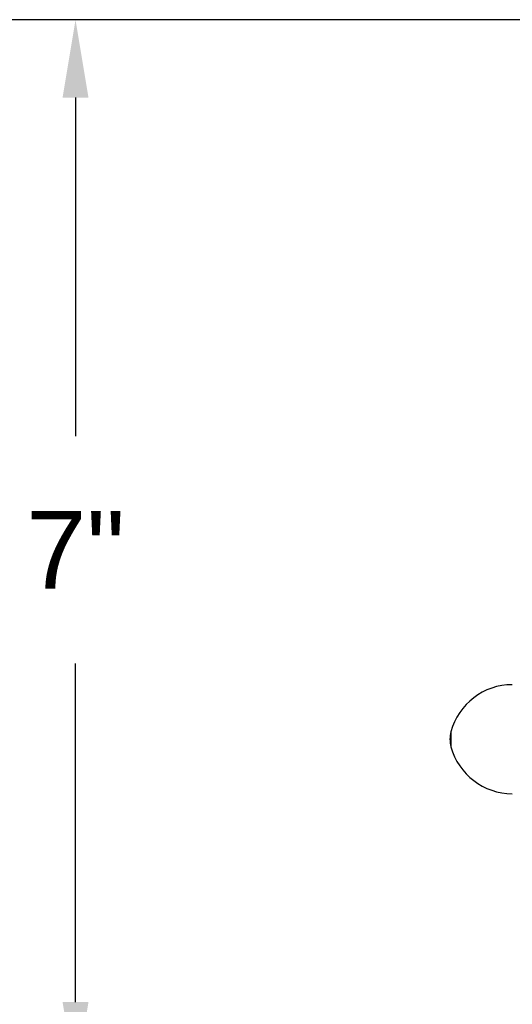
# Model space of a CAD drawing. Header units: inches. Extents: x 144.9 to 238.4, y 214.8 to 247.7.
# Tile 9 of 256: x 149 to 149.6, y 216.5 to 217.6. Entities that reach past the tile are written whole.
import ezdxf

# ---------------------------------------------------------------- set-up
doc = ezdxf.new("R2010")
doc.units = ezdxf.units.IN
doc.header["$LTSCALE"] = 0.25
doc.header["$MEASUREMENT"] = 0
doc.layers.add('ANNOTATIONS', color=1, linetype='Continuous')
doc.layers.add('DETAILS', color=4, linetype='Continuous')
doc.styles.add('ARIAL', font='arial.ttf', dxfattribs={"height": 0.09375})
doc.dimstyles.new('STANDARD$0', dxfattribs={"dimtxt": 0.09375, "dimasz": 0.09375, "dimexe": 0.03125, "dimexo": 0.046875, "dimgap": 0.09, "dimtad": 0, "dimtih": 1, "dimtoh": 1, "dimdec": 4, "dimzin": 0, "dimdsep": 46, "dimtxsty": 'ARIAL', "dimcen": 0.09, "dimadec": 0, "dimazin": 0, "dimtfac": 1, "dimtdec": 4, "dimtofl": 0, "dimtmove": 0, "dimatfit": 1, "dimfxl": 1, "dimtolj": 1, "dimtzin": 0, "dimarcsym": 0})

# ---------------------------------------------------------------- blocks, each defined once
blk = doc.blocks.new('*D97')
at = {"layer": 'ANNOTATIONS', "color": 0, "lineweight": -2, "transparency": 16777216}
for p, q in [((149.7142, 217.6375), (148.6101, 217.6375)), ((148.6414, 217.5438), (148.6414, 216.5127)), ((148.6414, 215.7515), (148.6414, 216.2358)), ((149.7803, 215.6577), (148.6101, 215.6577))]:
    blk.add_line(p, q, dxfattribs=at)
at = {"layer": 'ANNOTATIONS', "color": 0, "transparency": 16777216}
for points in [[(148.6257, 217.5438), (148.657, 217.5438), (148.6414, 217.6375)], [(148.6257, 215.7515), (148.657, 215.7515), (148.6414, 215.6577)]]:
    blk.add_solid(points, dxfattribs=at)
at = {"layer": 'defpoints', "color": 0, "transparency": 16777216}
for p in [(148.6414, 217.6375), (149.7611, 217.6375), (149.8271, 215.6577)]:
    blk.add_point(p, dxfattribs=at)
at = {"layer": 'ANNOTATIONS', "color": 0, "transparency": 16777216, "insert": (148.6414, 216.3743), "char_height": 0.09375, "attachment_point": 5, "style": 'ARIAL'}
blk.add_mtext('\\A1;10 5/8"', dxfattribs=at)
blk = doc.blocks.new('*D98')
at = {"layer": 'ANNOTATIONS', "color": 0, "lineweight": -2, "transparency": 16777216}
for p, q in [((149.7142, 217.6375), (149.0218, 217.6375)), ((149.0531, 217.5438), (149.0531, 217.1365)), ((149.0531, 216.4555), (149.0531, 216.8628)), ((149.1674, 216.3618), (149.0218, 216.3618))]:
    blk.add_line(p, q, dxfattribs=at)
at = {"layer": 'ANNOTATIONS', "color": 0, "transparency": 16777216}
for points in [[(149.0375, 217.5438), (149.0687, 217.5438), (149.0531, 217.6375)], [(149.0375, 216.4555), (149.0687, 216.4555), (149.0531, 216.3618)]]:
    blk.add_solid(points, dxfattribs=at)
at = {"layer": 'defpoints', "color": 0, "transparency": 16777216}
for p in [(149.7611, 217.6375), (149.0531, 216.3618), (149.2143, 216.3618)]:
    blk.add_point(p, dxfattribs=at)
at = {"layer": 'ANNOTATIONS', "color": 0, "transparency": 16777216, "insert": (149.0531, 216.9997), "char_height": 0.09375, "attachment_point": 5, "style": 'ARIAL'}
blk.add_mtext('\\A1;7"', dxfattribs=at)

msp = doc.modelspace()

# ---------------------------------------------------------------- linework, layer by layer
at = {"layer": 'DETAILS'}
msp.add_line((149.5053, 216.78088), (149.5053, 216.76281), dxfattribs=at)
for centre, radius, start, end in [((149.5792, 216.76091), 0.07655, 90, 164.87833), ((149.53873, 216.77184), 0.03463, 164.87833, 195.12167), ((149.5792, 216.78278), 0.07655, 195.12167, 270)]:
    msp.add_arc(centre, radius, start, end, dxfattribs=at)

# ---------------------------------------------------------------- dimensions: what is measured, and where the dimension line sits
at = {"layer": 'ANNOTATIONS'}
for base, p1, p2, text, picture, middle in [((148.64136, 217.63753), (149.82714, 215.65774), (149.76107, 217.63753), '10 5/8"', '*D97', (148.64136, 216.37426)), ((149.05309, 216.36178), (149.76107, 217.63753), (149.21432, 216.36178), '7"', '*D98', (149.05309, 216.99966))]:
    dim = msp.add_linear_dim(base=base, p1=p1, p2=p2, angle=90, text=text, dimstyle='STANDARD$0', override={"dimpost": ''}, dxfattribs=at)
    dim.commit()
    dim.dimension.update_dxf_attribs({"geometry": picture, "text_midpoint": middle, "dimtype": 160})

doc.saveas('drawing.dxf')
